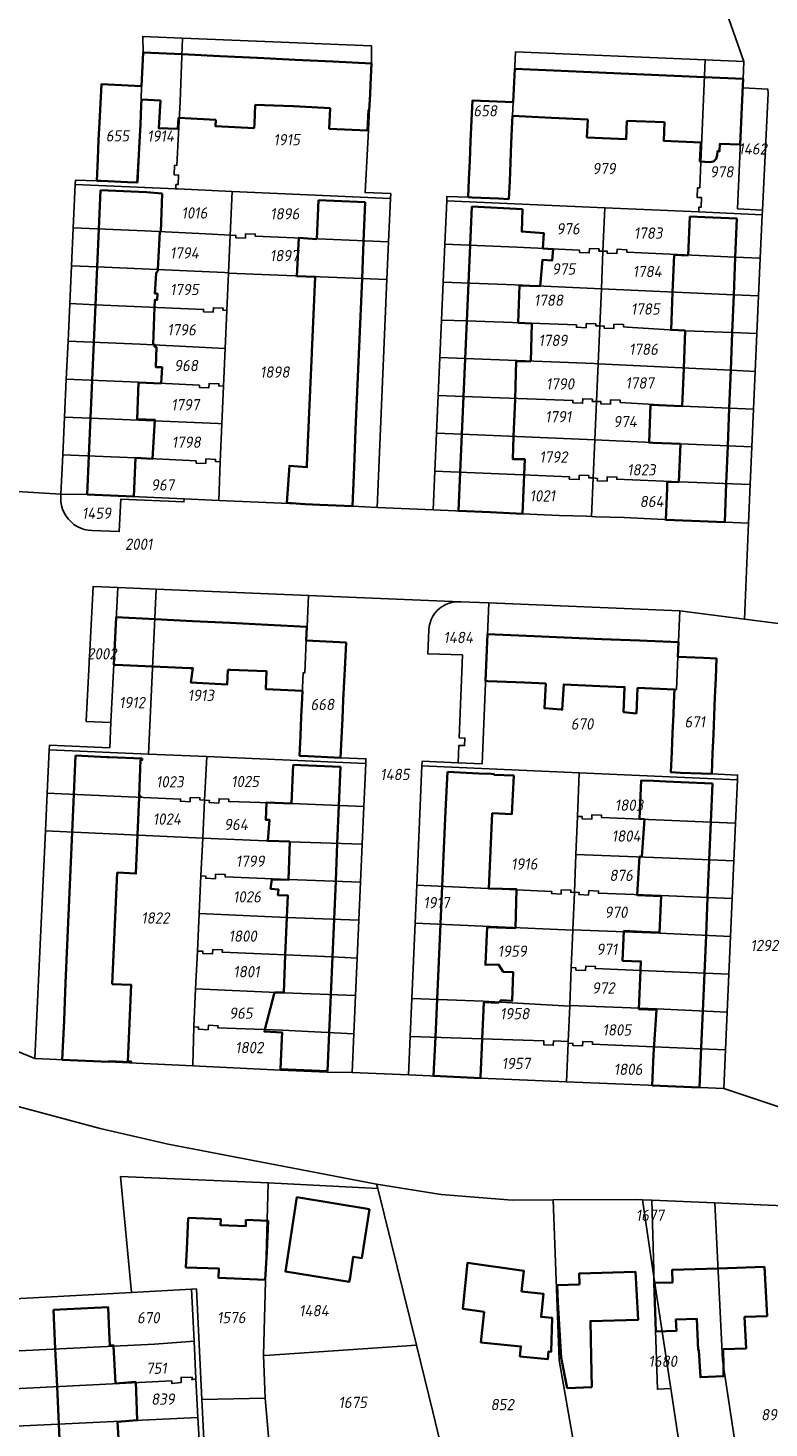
# Model space of a CAD drawing. Extents: x 177930 to 190767, y 381068 to 392034.
# Tile 127 of 256: x 182684 to 182803, y 386232 to 386455. Entities that reach past the tile are written whole.
import ezdxf
from ezdxf.enums import TextEntityAlignment as Align

# ---------------------------------------------------------------- set-up
doc = ezdxf.new("R2010")
doc.units = 0
for name, color, linetype, lineweight in [('B-XX-KG-GRENS_PERCEEL-GV', 150, 'Continuous', 25), ('B-XX-KG-GRENS_PERCEEL-S', 150, 'Continuous', 25), ('B-XX-OG-BEBOUWING-G', 7, 'Continuous', 35)]:
    doc.layers.add(name, color=color, linetype=linetype, lineweight=lineweight)
doc.styles.add('NLCS-ISO', font='NLCS-ISO.ttf', dxfattribs={"height": 1.8})

# ---------------------------------------------------------------- blocks, each defined once
blk = doc.blocks.new('SKG-PERCEELNUMMER-SO')
at = {"layer": 'DefPoints'}
blk.add_point((0, 0), dxfattribs=at)
at = {"style": 'NLCS-ISO', "oblique": 10, "flags": 1}
blk.add_attdef('GEMEENTECODE', text='', height=1.8, dxfattribs=at).set_placement((-0.5, 2.55), align=Align.MIDDLE_RIGHT)
blk.add_attdef('SECTIE', text='', height=1.8, dxfattribs=at).set_placement((0.5, 2.5), align=Align.MIDDLE_LEFT)
at = {"style": 'NLCS-ISO', "oblique": 10}
blk.add_attdef('PERCEELNUMMER', text='', height=1.8, dxfattribs=at).set_placement((0, 0), align=Align.MIDDLE_CENTER)

msp = doc.modelspace()

# ---------------------------------------------------------------- linework, layer by layer
at = {"layer": 'B-XX-KG-GRENS_PERCEEL-GV'}
for points in [[(182680.947, 386381.215), (182689.706, 386380.714), (182689.995, 386386.968), (182690.274, 386393.019), (182690.554, 386399.074), (182690.833, 386405.121), (182691.111, 386411.147), (182691.39, 386417.189), (182691.67, 386423.255), (182691.99, 386430.179), (182692.02, 386430.839), (182695.41, 386430.77), (182696.15, 386446.2), (182702.58, 386445.89), (182702.84, 386451.27), (182702.768, 386453.821), (182709.09, 386453.557), (182739.295, 386452.294), (182739.3, 386449.51), (182738.79, 386438.86), (182738.263, 386428.882), (182742.35, 386428.71), (182742.316, 386427.93), (182742.017, 386421.006), (182741.758, 386414.998), (182740.185, 386378.578), (182749.13, 386378.186), (182749.4, 386384.352), (182749.666, 386390.421), (182749.929, 386396.429), (182750.195, 386402.501), (182750.458, 386408.513), (182750.724, 386414.579), (182750.99, 386420.646), (182751.292, 386427.546), (182751.324, 386428.266), (182754.72, 386428.12), (182755.39, 386443.59), (182761.92, 386443.31), (182762.266, 386451.334), (182792.593, 386450.065), (182798.747, 386449.808), (182787.683, 386481.315)], [(182787.683, 386481.315), (182798.747, 386449.808), (182798.566, 386445.581), (182802.562, 386445.409), (182802.629, 386444.754), (182801.698, 386426.05), (182801.667, 386425.341), (182801.362, 386418.382), (182801.099, 386412.38), (182800.835, 386406.356), (182800.57, 386400.286), (182800.308, 386394.297), (182800.044, 386388.271), (182799.78, 386382.245), (182799.51, 386376.069), (182798.84, 386360.724), (182808.017, 386359.531)], [(182666.142, 386298.474), (182685.541, 386290.51), (182687.221, 386326.888), (182687.499, 386332.918), (182687.819, 386339.85), (182687.853, 386340.591), (182697.485, 386340.187), (182697.686, 386344.192), (182693.739, 386344.354), (182693.746, 386344.487), (182694.821, 386365.929), (182698.768, 386365.766), (182704.921, 386365.512), (182729.24, 386364.51), (182753.502, 386363.51), (182758.028, 386363.324), (182788.506, 386362.068), (182798.84, 386360.724), (182799.51, 386376.069), (182788.15, 386376.52), (182779.64, 386376.94), (182775.09, 386377.05), (182774.435, 386377.115), (182773.61, 386377.19), (182769.27, 386377.3), (182763.38, 386377.57), (182749.13, 386378.186), (182740.185, 386378.578), (182736.24, 386378.78), (182728.72, 386379.09), (182714.902, 386379.7), (182709.355, 386379.945), (182709.333, 386379.446), (182699.253, 386379.887), (182698.999, 386374.727), (182694.643, 386374.893), (182694.032, 386374.947), (182693.432, 386375.073), (182692.852, 386375.27), (182692.299, 386375.536), (182691.782, 386375.866), (182691.308, 386376.256), (182690.885, 386376.699), (182690.518, 386377.19), (182690.212, 386377.722), (182689.972, 386378.286), (182689.802, 386378.875), (182689.703, 386379.48), (182689.678, 386380.093), (182689.706, 386380.714), (182680.947, 386381.215)], [(182808.017, 386359.531), (182798.84, 386360.724), (182788.506, 386362.068), (182788.22, 386354.72), (182794.39, 386354.46), (182793.62, 386335.99), (182797.748, 386335.817), (182797.715, 386335.068), (182797.412, 386328.143), (182797.148, 386322.122), (182796.884, 386316.089), (182796.618, 386310.009), (182796.355, 386303.99), (182796.09, 386297.934), (182795.827, 386291.924), (182795.557, 386285.757), (182809.446, 386281.111)], [(182809.446, 386281.111), (182795.557, 386285.757), (182784.238, 386286.233), (182783.48, 386286.266), (182770.444, 386286.827), (182756.67, 386287.42), (182745.177, 386287.944), (182736.22, 386288.322), (182732.221, 386288.354), (182724.752, 386288.664), (182710.777, 386289.344), (182697.3, 386290), (182685.541, 386290.51), (182666.142, 386298.474)], [(182666.536, 386287.232), (182695.944, 386279.37), (182706.82, 386276.848), (182740.11, 386270.466), (182750.404, 386268.825), (182761.735, 386267.895), (182768.276, 386267.932), (182781.373, 386268.007), (182782.548, 386267.956), (182784.03, 386267.893), (182794.134, 386267.465), (182805.149, 386266.997)], [(182679.304, 386251.985), (182700.968, 386253.13), (182699.235, 386271.7), (182722.805, 386270.669), (182740.289, 386269.76), (182740.11, 386270.466), (182706.82, 386276.848), (182695.944, 386279.37), (182666.536, 386287.232)]]:
    msp.add_lwpolyline(points, dxfattribs=at)
for points in [[(182708.026, 386429.463), (182708.056, 386430.155), (182708.406, 386430.14), (182708.473, 386431.669), (182707.782, 386431.7), (182707.849, 386433.229), (182708.199, 386433.211), (182708.732, 386443.426), (182709.09, 386453.557), (182702.768, 386453.821), (182702.84, 386451.27), (182702.58, 386445.89), (182702.529, 386443.748), (182702.638, 386443.746), (182701.822, 386430.424), (182695.41, 386430.77), (182692.02, 386430.839), (182691.99, 386430.179)], [(182742.316, 386427.93), (182742.35, 386428.71), (182738.263, 386428.882), (182738.79, 386438.86), (182739.3, 386449.51), (182739.295, 386452.294), (182709.09, 386453.557), (182708.732, 386443.426), (182708.199, 386433.211), (182707.849, 386433.229), (182707.782, 386431.7), (182708.473, 386431.669), (182708.406, 386430.14), (182708.056, 386430.155), (182708.026, 386429.463), (182708.376, 386429.447), (182717.028, 386429.06)], [(182751.292, 386427.546), (182776.549, 386426.44), (182791.541, 386425.784), (182791.573, 386426.535), (182791.923, 386426.52), (182791.989, 386428.07), (182791.29, 386428.099), (182791.356, 386429.649), (182791.706, 386429.634), (182791.852, 386433.809), (182792.593, 386450.065), (182762.266, 386451.334), (182761.92, 386443.31), (182761.788, 386441.116), (182761.243, 386427.839), (182754.72, 386428.12), (182751.324, 386428.266)], [(182798.566, 386445.581), (182798.747, 386449.808), (182792.593, 386450.065), (182791.852, 386433.809), (182791.706, 386429.634), (182791.356, 386429.649), (182791.29, 386428.099), (182791.989, 386428.07), (182791.923, 386426.52), (182791.573, 386426.535), (182791.541, 386425.784), (182801.667, 386425.341), (182801.698, 386426.05), (182797.742, 386426.27)], [(182695.41, 386430.77), (182701.822, 386430.424), (182702.638, 386443.746), (182702.529, 386443.748), (182702.58, 386445.89), (182696.15, 386446.2)], [(182798.566, 386445.581), (182797.742, 386426.27), (182801.698, 386426.05), (182802.629, 386444.754), (182802.562, 386445.409)], [(182754.72, 386428.12), (182761.243, 386427.839), (182761.788, 386441.116), (182761.92, 386443.31), (182755.39, 386443.59)], [(182716.72, 386422.088), (182717.028, 386429.06), (182708.376, 386429.447), (182708.026, 386429.463), (182691.99, 386430.179), (182691.67, 386423.255), (182703.116, 386422.755), (182712.861, 386422.256)], [(182742.316, 386427.93), (182717.028, 386429.06), (182716.72, 386422.088), (182716.719, 386422.054), (182717.642, 386422.017), (182717.628, 386421.669), (182719.159, 386421.606), (182719.188, 386422.302), (182720.739, 386422.238), (182720.725, 386421.89), (182742.017, 386421.006)], [(182750.99, 386420.646), (182762.486, 386420.169), (182772.527, 386419.653), (182772.512, 386419.304), (182774.052, 386419.239), (182774.081, 386419.939), (182775.631, 386419.873), (182775.615, 386419.524), (182776.252, 386419.495), (182776.253, 386419.528), (182776.549, 386426.44), (182751.292, 386427.546)], [(182791.541, 386425.784), (182776.549, 386426.44), (182776.253, 386419.528), (182776.945, 386419.499), (182776.932, 386419.18), (182778.477, 386419.116), (182778.507, 386419.814), (182780.052, 386419.749), (182780.036, 386419.37), (182797.366, 386418.567), (182801.362, 386418.382), (182801.667, 386425.341)], [(182716.463, 386416.061), (182716.719, 386422.054), (182716.72, 386422.088), (182712.861, 386422.256), (182703.116, 386422.755), (182691.67, 386423.255), (182691.39, 386417.189), (182695.471, 386417.005), (182715.834, 386416.089)], [(182742.017, 386421.006), (182720.725, 386421.89), (182720.739, 386422.238), (182719.188, 386422.302), (182719.159, 386421.606), (182717.628, 386421.669), (182717.642, 386422.017), (182716.719, 386422.054), (182716.463, 386416.061), (182716.461, 386416.019), (182741.758, 386414.998)], [(182750.99, 386420.646), (182750.724, 386414.579), (182762.226, 386414.118), (182775.995, 386413.511), (182776.252, 386419.495), (182775.615, 386419.524), (182775.631, 386419.873), (182774.081, 386419.939), (182774.052, 386419.239), (182772.512, 386419.304), (182772.527, 386419.653), (182762.486, 386420.169)], [(182776.252, 386419.495), (182775.995, 386413.511), (182797.13, 386412.559), (182801.099, 386412.38), (182801.362, 386418.382), (182797.366, 386418.567), (182780.036, 386419.37), (182780.052, 386419.749), (182778.507, 386419.814), (182778.477, 386419.116), (182776.932, 386419.18), (182776.945, 386419.499), (182776.253, 386419.528)], [(182716.206, 386410.035), (182716.461, 386416.019), (182716.463, 386416.061), (182715.834, 386416.089), (182695.471, 386417.005), (182691.39, 386417.189), (182691.111, 386411.147), (182695.208, 386410.965), (182712.482, 386410.196), (182712.467, 386409.846), (182714.013, 386409.78), (182714.043, 386410.478), (182715.59, 386410.412), (182715.575, 386410.063)], [(182740.185, 386378.578), (182741.758, 386414.998), (182716.461, 386416.019), (182716.206, 386410.035), (182715.948, 386403.974), (182715.67, 386397.942), (182715.41, 386391.949), (182715.147, 386385.868), (182714.902, 386379.7), (182728.72, 386379.09), (182736.24, 386378.78)], [(182775.995, 386413.511), (182762.226, 386414.118), (182750.724, 386414.579), (182750.458, 386408.513), (182754.511, 386408.365), (182772.022, 386407.724), (182772.004, 386407.346), (182773.549, 386407.273), (182773.582, 386407.971), (182775.127, 386407.899), (182775.112, 386407.58), (182775.74, 386407.565)], [(182780.1, 386407.372), (182789.439, 386406.806), (182796.891, 386406.512), (182800.835, 386406.356), (182801.099, 386412.38), (182797.13, 386412.559), (182775.995, 386413.511), (182775.74, 386407.565), (182776.445, 386407.536), (182776.432, 386407.217), (182777.977, 386407.152), (182778.006, 386407.85), (182779.552, 386407.785), (182779.536, 386407.406)], [(182691.111, 386411.147), (182690.833, 386405.121), (182702.353, 386404.64), (182715.948, 386403.974), (182716.206, 386410.035), (182715.575, 386410.063), (182715.59, 386410.412), (182714.043, 386410.478), (182714.013, 386409.78), (182712.467, 386409.846), (182712.482, 386410.196), (182695.208, 386410.965)], [(182775.74, 386407.565), (182775.112, 386407.58), (182775.127, 386407.899), (182773.582, 386407.971), (182773.549, 386407.273), (182772.004, 386407.346), (182772.022, 386407.724), (182754.511, 386408.365), (182750.458, 386408.513), (182750.195, 386402.501), (182754.25, 386402.344), (182774.831, 386401.548), (182775.481, 386401.523)], [(182780.1, 386407.372), (182779.536, 386407.406), (182779.552, 386407.785), (182778.006, 386407.85), (182777.977, 386407.152), (182776.432, 386407.217), (182776.445, 386407.536), (182775.74, 386407.565), (182775.481, 386401.523), (182796.654, 386400.485), (182800.57, 386400.286), (182800.835, 386406.356), (182796.891, 386406.512), (182789.439, 386406.806)], [(182690.554, 386399.074), (182702.099, 386398.58), (182711.815, 386398.099), (182711.799, 386397.749), (182713.337, 386397.683), (182713.378, 386398.391), (182714.926, 386398.324), (182714.911, 386397.975), (182715.67, 386397.942), (182715.948, 386403.974), (182702.353, 386404.64), (182690.833, 386405.121)], [(182775.223, 386395.503), (182775.481, 386401.523), (182774.831, 386401.548), (182754.25, 386402.344), (182750.195, 386402.501), (182749.929, 386396.429), (182753.987, 386396.284), (182771.458, 386395.66), (182771.441, 386395.301), (182772.987, 386395.229), (182773.019, 386395.927), (182774.565, 386395.855), (182774.549, 386395.516)], [(182796.654, 386400.485), (182775.481, 386401.523), (182775.223, 386395.503), (182775.919, 386395.475), (182775.905, 386395.126), (182777.444, 386395.065), (182777.472, 386395.765), (182779.021, 386395.704), (182779.007, 386395.354), (182788.893, 386394.75), (182800.308, 386394.297), (182800.57, 386400.286)], [(182715.67, 386397.942), (182714.911, 386397.975), (182714.926, 386398.324), (182713.378, 386398.391), (182713.337, 386397.683), (182711.799, 386397.749), (182711.815, 386398.099), (182702.099, 386398.58), (182690.554, 386399.074), (182690.274, 386393.019), (182694.418, 386392.843), (182714.798, 386391.975), (182715.41, 386391.949)], [(182775.223, 386395.503), (182774.549, 386395.516), (182774.565, 386395.855), (182773.019, 386395.927), (182772.987, 386395.229), (182771.441, 386395.301), (182771.458, 386395.66), (182753.987, 386396.284), (182749.929, 386396.429), (182749.666, 386390.421), (182753.726, 386390.253), (182774.96, 386389.372)], [(182774.96, 386389.372), (182788.647, 386388.723), (182800.044, 386388.271), (182800.308, 386394.297), (182788.893, 386394.75), (182779.007, 386395.354), (182779.021, 386395.704), (182777.472, 386395.765), (182777.444, 386395.065), (182775.905, 386395.126), (182775.919, 386395.475), (182775.223, 386395.503)], [(182689.995, 386386.968), (182701.589, 386386.478), (182711.291, 386386.015), (182711.276, 386385.666), (182712.814, 386385.599), (182712.855, 386386.318), (182714.403, 386386.251), (182714.388, 386385.901), (182715.147, 386385.868), (182715.41, 386391.949), (182714.798, 386391.975), (182694.418, 386392.843), (182690.274, 386393.019)], [(182749.4, 386384.352), (182760.927, 386383.895), (182770.894, 386383.448), (182770.878, 386383.089), (182772.423, 386383.025), (182772.452, 386383.722), (182773.997, 386383.658), (182773.982, 386383.309), (182774.699, 386383.277), (182774.96, 386389.372), (182753.726, 386390.253), (182749.666, 386390.421)], [(182774.96, 386389.372), (182774.699, 386383.277), (182775.367, 386383.208), (182775.35, 386382.839), (182776.899, 386382.778), (182776.927, 386383.478), (182778.476, 386383.417), (182778.46, 386383.078), (182788.4, 386382.666), (182799.78, 386382.245), (182800.044, 386388.271), (182788.647, 386388.723)], [(182689.995, 386386.968), (182689.706, 386380.714), (182693.89, 386380.62), (182709.355, 386379.945), (182714.902, 386379.7), (182715.147, 386385.868), (182714.388, 386385.901), (182714.403, 386386.251), (182712.855, 386386.318), (182712.814, 386385.599), (182711.276, 386385.666), (182711.291, 386386.015), (182701.589, 386386.478)], [(182749.13, 386378.186), (182763.38, 386377.57), (182769.27, 386377.3), (182773.61, 386377.19), (182774.435, 386377.115), (182774.699, 386383.277), (182773.982, 386383.309), (182773.997, 386383.658), (182772.452, 386383.722), (182772.423, 386383.025), (182770.878, 386383.089), (182770.894, 386383.448), (182760.927, 386383.895), (182749.4, 386384.352)], [(182774.435, 386377.115), (182775.09, 386377.05), (182779.64, 386376.94), (182788.15, 386376.52), (182799.51, 386376.069), (182799.78, 386382.245), (182788.4, 386382.666), (182778.46, 386383.078), (182778.476, 386383.417), (182776.927, 386383.478), (182776.899, 386382.778), (182775.35, 386382.839), (182775.367, 386383.208), (182774.699, 386383.277)], [(182694.643, 386374.893), (182698.999, 386374.727), (182699.253, 386379.887), (182709.333, 386379.446), (182709.355, 386379.945), (182693.89, 386380.62), (182689.706, 386380.714), (182689.678, 386380.093), (182689.703, 386379.48), (182689.802, 386378.875), (182689.972, 386378.286), (182690.212, 386377.722), (182690.518, 386377.19), (182690.885, 386376.699), (182691.308, 386376.256), (182691.782, 386375.866), (182692.299, 386375.536), (182692.852, 386375.27), (182693.432, 386375.073), (182694.032, 386374.947)], [(182687.819, 386339.85), (182703.701, 386339.171), (182704.921, 386365.512), (182698.768, 386365.766), (182697.691, 386344.289), (182697.686, 386344.192), (182697.485, 386340.187), (182687.853, 386340.591)], [(182698.768, 386365.766), (182694.821, 386365.929), (182693.746, 386344.487), (182693.739, 386344.354), (182697.686, 386344.192), (182697.691, 386344.289)], [(182712.974, 386338.774), (182738.372, 386337.688), (182738.404, 386338.413), (182734.32, 386338.59), (182727.798, 386338.872), (182728.372, 386352.145), (182728.641, 386352.134), (182728.88, 386357.3), (182728.99, 386359.5), (182729.24, 386364.51), (182704.921, 386365.512), (182703.701, 386339.171)], [(182745.177, 386287.944), (182745.444, 386294.044), (182745.709, 386300.104), (182746.238, 386312.175), (182746.503, 386318.225), (182747.337, 386337.265), (182747.371, 386338.033), (182753.144, 386337.771), (182753.252, 386340.559), (182754.154, 386340.524), (182754.201, 386341.728), (182753.298, 386341.763), (182753.809, 386355.001), (182748.273, 386355.199), (182748.437, 386359.035), (182748.506, 386359.599), (182748.641, 386360.151), (182748.841, 386360.682), (182749.102, 386361.187), (182749.421, 386361.657), (182749.794, 386362.085), (182750.215, 386362.466), (182750.678, 386362.795), (182751.177, 386363.067), (182751.705, 386363.277), (182752.254, 386363.423), (182753.502, 386363.51), (182729.24, 386364.51), (182728.99, 386359.5), (182728.88, 386357.3), (182735.24, 386356.98), (182734.32, 386338.59), (182738.404, 386338.413), (182738.372, 386337.688), (182738.071, 386330.792), (182737.808, 386324.754), (182737.545, 386318.714), (182737.281, 386312.661), (182737.016, 386306.591), (182736.754, 386300.576), (182736.488, 386294.469), (182736.22, 386288.322)], [(182788.506, 386362.068), (182758.028, 386363.324), (182756.96, 386337.597), (182753.144, 386337.771), (182747.371, 386338.033), (182747.337, 386337.265), (182772.463, 386336.169), (182797.715, 386335.068), (182797.748, 386335.817), (182793.62, 386335.99), (182787.086, 386336.264), (182787.677, 386349.503), (182788.016, 386349.488), (182788.22, 386354.72)], [(182753.502, 386363.51), (182752.254, 386363.423), (182751.705, 386363.277), (182751.177, 386363.067), (182750.678, 386362.795), (182750.215, 386362.466), (182749.794, 386362.085), (182749.421, 386361.657), (182749.102, 386361.187), (182748.841, 386360.682), (182748.641, 386360.151), (182748.506, 386359.599), (182748.437, 386359.035), (182748.273, 386355.199), (182753.809, 386355.001), (182753.298, 386341.763), (182754.201, 386341.728), (182754.154, 386340.524), (182753.252, 386340.559), (182753.144, 386337.771), (182756.96, 386337.597), (182758.028, 386363.324)], [(182728.88, 386357.3), (182728.641, 386352.134), (182728.372, 386352.145), (182727.798, 386338.872), (182734.32, 386338.59), (182735.24, 386356.98)], [(182788.22, 386354.72), (182788.016, 386349.488), (182787.677, 386349.503), (182787.086, 386336.264), (182793.62, 386335.99), (182794.39, 386354.46)], [(182712.974, 386338.774), (182703.701, 386339.171), (182687.819, 386339.85), (182687.499, 386332.918), (182708.791, 386331.985), (182708.774, 386331.626), (182710.321, 386331.557), (182710.352, 386332.256), (182711.899, 386332.187), (182711.883, 386331.838), (182712.632, 386331.807)], [(182738.071, 386330.792), (182738.372, 386337.688), (182712.974, 386338.774), (182712.632, 386331.807), (182713.4, 386331.77), (182713.383, 386331.421), (182714.919, 386331.348), (182714.962, 386332.036), (182716.508, 386331.963), (182716.491, 386331.614), (182726.528, 386331.252)], [(182771.683, 386317.105), (182771.929, 386323.124), (182772.178, 386329.217), (182772.463, 386336.169), (182747.337, 386337.265), (182746.503, 386318.225), (182768.065, 386317.222), (182768.051, 386316.872), (182769.575, 386316.813), (182769.601, 386317.502), (182771.125, 386317.443), (182771.111, 386317.093), (182771.682, 386317.069)], [(182797.715, 386335.068), (182772.463, 386336.169), (182772.178, 386329.217), (182772.927, 386329.185), (182772.912, 386328.835), (182774.461, 386328.769), (182774.491, 386329.469), (182776.04, 386329.403), (182776.025, 386329.053), (182786.024, 386328.628), (182793.471, 386328.311), (182797.412, 386328.143)], [(182687.499, 386332.918), (182687.221, 386326.888), (182712.354, 386325.748), (182712.632, 386331.807), (182711.883, 386331.838), (182711.899, 386332.187), (182710.352, 386332.256), (182710.321, 386331.557), (182708.774, 386331.626), (182708.791, 386331.985)], [(182712.632, 386331.807), (182712.354, 386325.748), (182726.273, 386325.154), (182737.808, 386324.754), (182738.071, 386330.792), (182726.528, 386331.252), (182716.491, 386331.614), (182716.508, 386331.963), (182714.962, 386332.036), (182714.919, 386331.348), (182713.383, 386331.421), (182713.4, 386331.77)], [(182771.929, 386323.124), (182785.765, 386322.595), (182797.148, 386322.122), (182797.412, 386328.143), (182793.471, 386328.311), (182786.024, 386328.628), (182776.025, 386329.053), (182776.04, 386329.403), (182774.491, 386329.469), (182774.461, 386328.769), (182772.912, 386328.835), (182772.927, 386329.185), (182772.178, 386329.217)], [(182685.541, 386290.51), (182697.3, 386290), (182710.777, 386289.344), (182710.779, 386289.452), (182710.915, 386295.599), (182711.194, 386301.641), (182711.483, 386307.699), (182711.769, 386313.7), (182712.058, 386319.708), (182712.354, 386325.748), (182687.221, 386326.888)], [(182737.808, 386324.754), (182726.273, 386325.154), (182712.354, 386325.748), (182712.058, 386319.708), (182712.826, 386319.671), (182712.81, 386319.322), (182714.356, 386319.259), (182714.391, 386319.997), (182715.937, 386319.923), (182715.921, 386319.574), (182726.022, 386319.146), (182737.545, 386318.714)], [(182771.683, 386317.105), (182772.432, 386317.073), (182772.417, 386316.714), (182773.966, 386316.647), (182773.997, 386317.357), (182775.546, 386317.29), (182775.532, 386316.941), (182785.511, 386316.561), (182796.884, 386316.089), (182797.148, 386322.122), (182785.765, 386322.595), (182771.929, 386323.124)], [(182737.281, 386312.661), (182737.545, 386318.714), (182726.022, 386319.146), (182715.921, 386319.574), (182715.937, 386319.923), (182714.391, 386319.997), (182714.356, 386319.259), (182712.81, 386319.322), (182712.826, 386319.671), (182712.058, 386319.708), (182711.769, 386313.7), (182725.77, 386313.078)], [(182771.436, 386311.069), (182771.682, 386317.069), (182771.111, 386317.093), (182771.125, 386317.443), (182769.601, 386317.502), (182769.575, 386316.813), (182768.051, 386316.872), (182768.065, 386317.222), (182746.503, 386318.225), (182746.238, 386312.175), (182771.435, 386311.037)], [(182771.436, 386311.069), (182785.282, 386310.547), (182796.618, 386310.009), (182796.884, 386316.089), (182785.511, 386316.561), (182775.532, 386316.941), (182775.546, 386317.29), (182773.997, 386317.357), (182773.966, 386316.647), (182772.417, 386316.714), (182772.432, 386317.073), (182771.683, 386317.105), (182771.682, 386317.069)], [(182733.051, 386306.762), (182737.016, 386306.591), (182737.281, 386312.661), (182725.77, 386313.078), (182711.769, 386313.7), (182711.483, 386307.699), (182712.372, 386307.659), (182712.356, 386307.319), (182713.904, 386307.249), (182713.936, 386307.948), (182715.483, 386307.878), (182715.467, 386307.519)], [(182771.189, 386305.05), (182771.435, 386311.037), (182746.238, 386312.175), (182745.709, 386300.104), (182757.123, 386299.669), (182770.938, 386298.907), (182770.942, 386299.007)], [(182771.189, 386305.05), (182771.939, 386305.019), (182771.925, 386304.67), (182773.47, 386304.607), (182773.498, 386305.304), (182775.043, 386305.241), (182775.029, 386304.892), (182782.259, 386304.606), (182796.355, 386303.99), (182796.618, 386310.009), (182785.282, 386310.547), (182771.436, 386311.069), (182771.435, 386311.037)], [(182737.016, 386306.591), (182733.051, 386306.762), (182715.467, 386307.519), (182715.483, 386307.878), (182713.936, 386307.948), (182713.904, 386307.249), (182712.356, 386307.319), (182712.372, 386307.659), (182711.483, 386307.699), (182711.194, 386301.641), (182725.268, 386301.014), (182736.754, 386300.576)], [(182771.189, 386305.05), (182770.942, 386299.007), (182784.825, 386298.464), (182796.09, 386297.934), (182796.355, 386303.99), (182782.259, 386304.606), (182775.029, 386304.892), (182775.043, 386305.241), (182773.498, 386305.304), (182773.47, 386304.607), (182771.925, 386304.67), (182771.939, 386305.019)], [(182710.915, 386295.599), (182711.683, 386295.563), (182711.666, 386295.214), (182713.202, 386295.141), (182713.245, 386295.839), (182714.791, 386295.765), (182714.775, 386295.416), (182725.019, 386295.047), (182736.488, 386294.469), (182736.754, 386300.576), (182725.268, 386301.014), (182711.194, 386301.641)], [(182766.794, 386292.728), (182768.32, 386292.663), (182768.351, 386293.363), (182770.707, 386293.263), (182770.938, 386298.907), (182757.123, 386299.669), (182745.709, 386300.104), (182745.444, 386294.044), (182766.804, 386293.362)], [(182774.553, 386292.825), (182784.376, 386292.409), (182791.937, 386292.089), (182795.827, 386291.924), (182796.09, 386297.934), (182784.825, 386298.464), (182770.942, 386299.007), (182770.938, 386298.907), (182770.707, 386293.263), (182770.696, 386292.988), (182771.455, 386292.956), (182771.44, 386292.606), (182772.989, 386292.541), (182773.019, 386293.24), (182774.568, 386293.175)], [(182736.22, 386288.322), (182736.488, 386294.469), (182725.019, 386295.047), (182714.775, 386295.416), (182714.791, 386295.765), (182713.245, 386295.839), (182713.202, 386295.141), (182711.666, 386295.214), (182711.683, 386295.563), (182710.915, 386295.599), (182710.779, 386289.452), (182710.777, 386289.344), (182724.752, 386288.664), (182732.221, 386288.354)], [(182770.696, 386292.988), (182770.707, 386293.263), (182768.351, 386293.363), (182768.32, 386292.663), (182766.794, 386292.728), (182766.804, 386293.362), (182745.444, 386294.044), (182745.177, 386287.944), (182756.67, 386287.42), (182770.444, 386286.827)], [(182770.444, 386286.827), (182783.48, 386286.266), (182784.238, 386286.233), (182795.557, 386285.757), (182795.827, 386291.924), (182791.937, 386292.089), (182784.376, 386292.409), (182774.553, 386292.825), (182774.568, 386293.175), (182773.019, 386293.24), (182772.989, 386292.541), (182771.44, 386292.606), (182771.455, 386292.956), (182770.696, 386292.988)], [(182710.572, 386253.676), (182711.338, 386253.723), (182712.208, 386236.046), (182722.3, 386236.273), (182722.018, 386243.119), (182722.805, 386270.669), (182699.235, 386271.7), (182700.968, 386253.13)], [(182722.805, 386270.669), (182722.018, 386243.119), (182722.334, 386243.098), (182746.453, 386244.749), (182740.289, 386269.76)], [(182774.914, 386210.078), (182769.261, 386242.357), (182768.276, 386267.932), (182761.735, 386267.895), (182750.404, 386268.825), (182740.11, 386270.466), (182740.289, 386269.76), (182746.453, 386244.749), (182749.106, 386234.111), (182751.718, 386223.051), (182754.74, 386210.259), (182755.455, 386207.214), (182755.744, 386206.891), (182759.576, 386207.527)], [(182768.276, 386267.932), (182769.261, 386242.357), (182774.914, 386210.078), (182775.667, 386210.204), (182787.442, 386212.181), (182790.843, 386212.752), (182787.08, 386237.793), (182784.934, 386237.707), (182784.604, 386248.712), (182784.396, 386255.657), (182782.548, 386267.956), (182781.373, 386268.007)], [(182784.03, 386267.893), (182782.548, 386267.956), (182784.396, 386255.657), (182784.365, 386256.694)], [(182799.434, 386214.2), (182799.613, 386214.231), (182795.33, 386242.382), (182794.134, 386267.465), (182784.03, 386267.893), (182784.365, 386256.694), (182784.396, 386255.657), (182787.08, 386237.793), (182790.843, 386212.752)], [(182799.613, 386214.231), (182810.179, 386216.01), (182806.024, 386245.427), (182805.149, 386266.997), (182794.134, 386267.465), (182795.33, 386242.382)], [(182787.08, 386237.793), (182784.396, 386255.657), (182784.604, 386248.712), (182784.934, 386237.707)], [(182679.72, 386243.7), (182704.649, 386244.872), (182710.962, 386245.354), (182710.572, 386253.676), (182700.968, 386253.13), (182679.304, 386251.985)], [(182711.583, 386233.174), (182711.914, 386226.965), (182712.233, 386221.08), (182712.723, 386212.043), (182713.2, 386203.29), (182713.239, 386202.975), (182713.858, 386203.017), (182713.829, 386203.204), (182713.681, 386206.619), (182713.592, 386208.402), (182712.208, 386236.046), (182711.338, 386253.723), (182710.572, 386253.676), (182710.962, 386245.354), (182711.262, 386239.359)], [(182680.022, 386237.671), (182707.383, 386239.023), (182707.384, 386238.598), (182708.908, 386238.781), (182708.905, 386239.632), (182710.684, 386239.562), (182710.601, 386239.221), (182711.262, 386239.359), (182710.962, 386245.354), (182704.649, 386244.872), (182679.72, 386243.7)], [(182751.718, 386223.051), (182749.106, 386234.111), (182746.453, 386244.749), (182722.334, 386243.098), (182722.018, 386243.119), (182722.3, 386236.273), (182723.732, 386219.686), (182745.504, 386222.307)], [(182680.322, 386231.704), (182711.583, 386233.174), (182711.262, 386239.359), (182710.601, 386239.221), (182710.684, 386239.562), (182708.905, 386239.632), (182708.908, 386238.781), (182707.384, 386238.598), (182707.383, 386239.023), (182680.022, 386237.671)], [(182712.208, 386236.046), (182713.592, 386208.402), (182714.786, 386208.546), (182747.869, 386212.531), (182745.504, 386222.307), (182723.732, 386219.686), (182722.3, 386236.273)], [(182680.322, 386231.704), (182680.633, 386225.507), (182708.272, 386226.775), (182708.257, 386226.325), (182709.811, 386226.442), (182709.706, 386227.236), (182711.155, 386227.26), (182711.178, 386226.903), (182711.914, 386226.965), (182711.583, 386233.174)]]:
    msp.add_lwpolyline(points, close=True, dxfattribs=at)
at = {"layer": 'B-XX-OG-BEBOUWING-G'}
for points in [[(182702.836, 386451.267), (182702.577, 386445.887)], [(182709.046, 386450.969), (182702.84, 386451.267), (182702.836, 386451.267)], [(182715.057, 386450.68), (182709.046, 386450.969)], [(182721.068, 386450.391), (182715.057, 386450.68)], [(182727.078, 386450.102), (182721.068, 386450.391)], [(182733.089, 386449.813), (182727.078, 386450.102)], [(182739.3, 386449.515), (182733.089, 386449.813)], [(182739.137, 386446.133), (182739.3, 386449.515)], [(182762.15, 386448.638), (182761.92, 386443.309)], [(182768.363, 386448.37), (182762.15, 386448.638)], [(182774.377, 386448.11), (182768.363, 386448.37)], [(182780.39, 386447.851), (182774.377, 386448.11)], [(182786.404, 386447.591), (182780.39, 386447.851)], [(182792.468, 386447.329), (182786.404, 386447.591)], [(182798.631, 386447.063), (182792.468, 386447.329)], [(182696.15, 386446.196), (182696.002, 386443.13)], [(182702.577, 386445.887), (182696.15, 386446.196)], [(182738.666, 386438.784), (182738.822, 386442.07), (182738.942, 386442.064), (182739.06, 386444.521), (182739.137, 386446.133)], [(182798.435, 386442.527), (182798.631, 386447.063)], [(182696.002, 386443.13), (182695.855, 386440.061)], [(182702.525, 386442.816), (182702.569, 386443.723)], [(182702.569, 386443.723), (182705.585, 386443.578), (182705.323, 386439.151), (182708.39, 386439.074), (182708.464, 386440.796)], [(182714.418, 386440.506), (182714.368, 386439.487), (182720.55, 386439.181), (182720.586, 386439.92), (182720.724, 386442.916)], [(182720.724, 386442.916), (182726.721, 386442.658)], [(182755.392, 386443.59), (182755.255, 386440.419)], [(182761.92, 386443.309), (182755.392, 386443.59)], [(182702.378, 386439.747), (182702.525, 386442.816)], [(182708.464, 386440.796), (182714.418, 386440.506)], [(182726.721, 386442.658), (182726.814, 386442.654), (182732.708, 386442.379)], [(182732.708, 386442.379), (182732.553, 386439.073), (182738.666, 386438.784)], [(182761.748, 386440.153), (182761.788, 386441.116)], [(182761.788, 386441.116), (182768.038, 386440.834)], [(182768.038, 386440.834), (182773.807, 386440.573)], [(182791.856, 386436.885), (182791.723, 386433.815), (182793.317, 386433.745), (182793.898, 386433.856), (182794.334, 386434.256), (182794.494, 386434.826), (182794.521, 386435.483), (182794.87, 386435.469), (182794.922, 386436.671), (182798.176, 386436.53), (182798.435, 386442.527)], [(182695.855, 386440.061), (182695.723, 386437.296)], [(182702.245, 386436.982), (182702.378, 386439.747)], [(182755.255, 386440.419), (182755.109, 386437.048)], [(182761.61, 386436.781), (182761.748, 386440.153)], [(182773.807, 386440.573), (182773.681, 386437.674), (182779.939, 386437.402), (182780.066, 386440.354)], [(182780.066, 386440.354), (182786.081, 386440.106)], [(182786.081, 386440.106), (182785.953, 386437.141), (182791.856, 386436.885)], [(182695.723, 386437.296), (182695.575, 386434.221)], [(182702.097, 386433.908), (182702.245, 386436.982)], [(182755.109, 386437.048), (182754.975, 386433.929)], [(182761.482, 386433.661), (182761.61, 386436.781)], [(182695.575, 386434.221), (182695.409, 386430.772)], [(182701.931, 386430.458), (182702.097, 386433.908)], [(182754.975, 386433.929), (182754.848, 386430.989)], [(182761.361, 386430.722), (182761.482, 386433.661)], [(182695.409, 386430.772), (182696.1, 386430.739), (182700.315, 386430.536), (182701.931, 386430.458)], [(182754.848, 386430.989), (182754.724, 386428.125)], [(182761.243, 386427.839), (182761.361, 386430.722)], [(182696.005, 386429.246), (182695.736, 386423.077)], [(182705.852, 386428.729), (182703.376, 386428.926), (182700.912, 386429.032), (182696.005, 386429.246)], [(182705.477, 386422.628), (182705.625, 386422.625), (182705.852, 386428.729)], [(182730.834, 386427.678), (182730.562, 386421.453)], [(182738.29, 386427.36), (182733.302, 386427.571), (182730.834, 386427.678)], [(182738.027, 386421.137), (182738.29, 386427.36)], [(182754.724, 386428.125), (182755.377, 386428.097), (182759.592, 386427.915), (182761.243, 386427.839)], [(182755.303, 386426.658), (182755.035, 386420.478)], [(182763.427, 386426.249), (182755.303, 386426.658)], [(182766.644, 386419.933), (182766.782, 386422.409), (182763.284, 386422.648), (182763.427, 386426.249)], [(182790.126, 386425.034), (182789.874, 386418.837)], [(182797.61, 386424.744), (182796.358, 386424.793), (182792.531, 386424.944), (182790.126, 386425.034)], [(182695.736, 386423.077), (182695.471, 386416.99)], [(182797.365, 386418.528), (182797.61, 386424.744)], [(182705.181, 386416.567), (182705.477, 386422.628)], [(182730.562, 386421.453), (182727.672, 386421.631), (182727.369, 386415.528), (182730.299, 386415.43)], [(182737.773, 386415.114), (182738.027, 386421.137)], [(182755.035, 386420.478), (182754.773, 386414.417)], [(182762.943, 386414.026), (182766.208, 386413.901), (182766.584, 386418.115), (182768.131, 386418.019), (182768.274, 386419.817), (182766.644, 386419.933)], [(182789.874, 386418.837), (182787.61, 386418.929), (182787.365, 386412.898)], [(182797.128, 386412.513), (182797.365, 386418.528)], [(182695.471, 386416.99), (182695.208, 386410.962)], [(182704.638, 386410.551), (182704.675, 386411.725), (182705.062, 386411.716), (182705.113, 386412.743), (182704.668, 386412.752), (182704.879, 386415.999), (182705.171, 386416.365), (182705.181, 386416.567)], [(182730.299, 386415.43), (182730.037, 386409.407)], [(182737.518, 386409.091), (182737.773, 386415.114)], [(182754.773, 386414.417), (182754.51, 386408.34)], [(182762.707, 386408.049), (182762.943, 386414.026)], [(182787.365, 386412.898), (182787.122, 386406.926), (182789.385, 386406.834)], [(182796.891, 386406.498), (182797.128, 386412.513)], [(182695.208, 386410.962), (182694.946, 386404.949)], [(182704.448, 386404.596), (182704.638, 386410.551)], [(182730.037, 386409.407), (182729.774, 386403.384)], [(182737.264, 386403.068), (182737.518, 386409.091)], [(182754.51, 386408.34), (182754.249, 386402.314)], [(182764.71, 386401.861), (182764.905, 386407.947), (182762.707, 386408.049)], [(182694.946, 386404.949), (182694.682, 386398.897)], [(182789.385, 386406.834), (182789.139, 386400.78)], [(182796.653, 386400.483), (182796.891, 386406.498)], [(182702.097, 386398.55), (182705.679, 386398.383), (182705.84, 386400.963), (182704.833, 386401.005), (182704.951, 386404.224), (182704.648, 386404.25), (182704.681, 386404.569), (182704.448, 386404.596)], [(182729.774, 386403.384), (182729.767, 386403.231), (182729.511, 386397.361)], [(182737.01, 386397.045), (182737.264, 386403.068)], [(182754.249, 386402.314), (182753.988, 386396.288)], [(182762.227, 386395.931), (182762.386, 386401.962)], [(182762.386, 386401.962), (182764.71, 386401.861)], [(182789.139, 386400.78), (182788.893, 386394.75)], [(182796.416, 386394.451), (182796.653, 386400.483)], [(182694.682, 386398.897), (182694.419, 386392.878)], [(182701.85, 386392.679), (182702.097, 386398.55)], [(182729.511, 386397.361), (182729.508, 386397.295), (182729.248, 386391.339)], [(182736.755, 386391.021), (182737.01, 386397.045)], [(182753.988, 386396.288), (182753.727, 386390.263)], [(182761.988, 386389.905), (182762.222, 386395.814), (182762.227, 386395.931)], [(182788.893, 386394.75), (182783.847, 386394.95), (182783.601, 386388.923), (182784.29, 386388.896), (182788.647, 386388.723)], [(182796.178, 386388.424), (182796.416, 386394.451)], [(182694.419, 386392.878), (182694.154, 386386.792)], [(182701.589, 386386.478), (182704.336, 386386.346), (182704.706, 386392.558), (182701.85, 386392.679)], [(182729.248, 386391.339), (182728.986, 386385.316)], [(182736.501, 386384.998), (182736.755, 386391.021)], [(182753.727, 386390.263), (182753.464, 386384.191)], [(182763.65, 386383.773), (182763.758, 386386.259), (182761.845, 386386.294), (182761.988, 386389.905)], [(182788.647, 386388.723), (182788.386, 386382.631)], [(182795.94, 386382.387), (182796.178, 386388.424)], [(182694.154, 386386.792), (182693.885, 386380.622)], [(182701.323, 386380.298), (182701.54, 386385.296), (182701.589, 386386.478)], [(182728.986, 386385.316), (182728.972, 386385.004), (182726.173, 386385.225), (182725.792, 386379.296)], [(182736.238, 386378.775), (182736.501, 386384.998)], [(182753.464, 386384.191), (182753.196, 386378.011)], [(182763.382, 386377.57), (182763.596, 386382.515), (182763.65, 386383.773)], [(182788.386, 386382.631), (182786.518, 386382.663), (182786.499, 386381.592), (182786.304, 386376.595)], [(182693.885, 386380.622), (182698.854, 386380.406)], [(182698.854, 386380.406), (182701.323, 386380.298)], [(182795.697, 386376.225), (182795.94, 386382.387)], [(182725.792, 386379.296), (182728.717, 386379.093), (182731.019, 386378.996)], [(182731.019, 386378.996), (182736.238, 386378.775)], [(182753.196, 386378.011), (182758.231, 386377.793)], [(182758.231, 386377.793), (182763.382, 386377.57)], [(182786.304, 386376.595), (182790.373, 386376.435)], [(182790.373, 386376.435), (182795.697, 386376.225)], [(182698.527, 386361.025), (182698.149, 386353.452), (182698.405, 386353.439)], [(182704.724, 386360.716), (182698.527, 386361.025)], [(182710.721, 386360.416), (182704.724, 386360.716)], [(182716.718, 386360.117), (182710.721, 386360.416)], [(182722.716, 386359.818), (182716.718, 386360.117)], [(182728.88, 386357.296), (182728.986, 386359.505), (182722.716, 386359.818)], [(182757.825, 386358.307), (182757.67, 386354.579), (182757.514, 386350.851), (182757.886, 386350.835)], [(182764.045, 386358.047), (182757.825, 386358.307)], [(182770.064, 386357.796), (182764.045, 386358.047)], [(182735.241, 386356.979), (182728.88, 386357.296)], [(182735.081, 386353.768), (182735.241, 386356.979)], [(182776.084, 386357.545), (182770.064, 386357.796)], [(182782.103, 386357.293), (182776.084, 386357.545)], [(182788.313, 386357.034), (182782.103, 386357.293)], [(182788.22, 386354.717), (182788.313, 386357.034)], [(182698.405, 386353.439), (182703.124, 386353.204), (182704.346, 386353.152)], [(182734.932, 386350.772), (182735.081, 386353.768)], [(182794.394, 386354.459), (182792.291, 386354.547), (182788.22, 386354.717)], [(182794.261, 386351.271), (182794.394, 386354.459)], [(182704.346, 386353.152), (182710.346, 386352.899)], [(182710.346, 386352.899), (182710.764, 386352.881), (182710.439, 386350.612), (182716.228, 386350.284), (182716.344, 386352.616)], [(182716.344, 386352.616), (182716.8, 386352.628), (182722.345, 386352.397)], [(182722.345, 386352.397), (182722.529, 386352.389), (182722.423, 386349.554), (182728.247, 386349.249)], [(182794.136, 386348.273), (182794.261, 386351.271)], [(182728.247, 386349.249), (182728.197, 386348.104)], [(182734.782, 386347.776), (182734.932, 386350.772)], [(182757.886, 386350.835), (182762.353, 386350.649), (182763.733, 386350.587)], [(182763.733, 386350.587), (182767.106, 386350.435), (182766.9, 386346.5), (182769.583, 386346.28)], [(182769.583, 386346.28), (182769.737, 386346.267), (182770, 386350.304), (182775.77, 386350.043)], [(182775.77, 386350.043), (182779.711, 386349.864), (182779.532, 386345.875), (182781.618, 386345.675)], [(182781.618, 386345.675), (182781.789, 386349.77)], [(182781.789, 386349.77), (182787.677, 386349.503)], [(182787.677, 386349.503), (182787.634, 386348.545)], [(182728.197, 386348.104), (182728.068, 386345.107)], [(182734.633, 386344.779), (182734.782, 386347.776)], [(182787.634, 386348.545), (182787.574, 386347.198), (182787.5, 386345.548)], [(182794.011, 386345.276), (182794.136, 386348.273)], [(182728.068, 386345.107), (182727.938, 386342.109)], [(182734.483, 386341.783), (182734.633, 386344.779)], [(182787.5, 386345.548), (182787.367, 386342.551)], [(182793.886, 386342.279), (182794.011, 386345.276)], [(182787.367, 386342.551), (182787.233, 386339.554)], [(182793.76, 386339.281), (182793.886, 386342.279)], [(182727.938, 386342.109), (182727.798, 386338.872)], [(182734.324, 386338.587), (182734.483, 386341.783)], [(182692.022, 386338.918), (182691.754, 386332.732)], [(182702.694, 386338.456), (182697.393, 386338.686), (182697.017, 386338.702), (182692.022, 386338.918)], [(182702.169, 386332.275), (182702.174, 386332.385), (182702.385, 386332.376), (182702.389, 386332.476), (182702.179, 386332.485), (182702.414, 386338.25), (182702.685, 386338.238), (182702.694, 386338.456)], [(182727.798, 386338.872), (182729.188, 386338.843), (182734.324, 386338.587)], [(182787.233, 386339.554), (182787.086, 386336.264)], [(182793.627, 386336.084), (182793.76, 386339.281)], [(182726.786, 386337.432), (182726.528, 386331.252)], [(182734.353, 386337.109), (182729.24, 386337.328), (182726.786, 386337.432)], [(182734.089, 386330.951), (182734.353, 386337.109)], [(182751.403, 386336.307), (182751.122, 386330.088)], [(182761.996, 386335.773), (182758.858, 386335.879), (182758.862, 386335.969), (182758.375, 386335.991), (182756.432, 386336.08), (182751.403, 386336.307)], [(182758.581, 386329.746), (182761.708, 386329.596), (182761.996, 386335.773)], [(182787.086, 386336.264), (182788.619, 386336.199), (182793.623, 386335.99), (182793.627, 386336.084)], [(182784.315, 386334.884), (182782.351, 386334.965), (182782.098, 386328.816), (182782.86, 386328.785)], [(182793.733, 386334.485), (182788.667, 386334.7), (182786.278, 386334.803), (182784.315, 386334.884)], [(182793.471, 386328.3), (182793.733, 386334.485)], [(182691.754, 386332.732), (182691.493, 386326.694)], [(182701.916, 386326.221), (182701.918, 386326.28), (182702.169, 386332.275)], [(182726.528, 386331.252), (182722.521, 386331.419), (182722.407, 386328.665), (182723.004, 386328.64), (182722.749, 386325.332), (182726.275, 386325.181)], [(182733.829, 386324.892), (182734.089, 386330.951)], [(182751.122, 386330.088), (182750.851, 386324.069)], [(182758.308, 386323.732), (182758.581, 386329.746)], [(182782.86, 386328.785), (182782.481, 386322.749)], [(182691.493, 386326.694), (182691.233, 386320.679)], [(182793.216, 386322.285), (182793.471, 386328.3)], [(182698.651, 386320.271), (182701.681, 386320.065), (182701.916, 386326.221)], [(182726.275, 386325.181), (182726.023, 386319.146)], [(182733.57, 386318.863), (182733.829, 386324.892)], [(182750.851, 386324.069), (182750.579, 386318.049)], [(182758.035, 386317.679), (182758.145, 386320.102), (182758.308, 386323.732)], [(182782.481, 386322.749), (182782.069, 386322.79), (182781.722, 386316.613), (182785.525, 386316.481)], [(182792.961, 386316.252), (182793.216, 386322.285)], [(182691.233, 386320.679), (182690.973, 386314.667)], [(182698.401, 386314.345), (182698.651, 386320.271)], [(182726.023, 386319.146), (182726.019, 386319.055), (182723.393, 386319.119), (182723.172, 386317.646), (182724.415, 386317.556), (182724.333, 386316.646), (182725.917, 386316.601), (182725.77, 386313.078)], [(182733.31, 386312.805), (182733.57, 386318.863)], [(182750.579, 386318.049), (182750.308, 386312.031)], [(182757.757, 386311.528), (182762.278, 386311.34), (182762.437, 386317.614), (182758.035, 386317.679)], [(182785.525, 386316.481), (182785.287, 386310.676)], [(182792.704, 386310.195), (182792.961, 386316.252)], [(182690.973, 386314.667), (182690.713, 386308.654)], [(182698.148, 386308.332), (182698.401, 386314.345)], [(182725.77, 386313.078), (182725.518, 386307.046)], [(182733.051, 386306.773), (182733.31, 386312.805)], [(182750.308, 386312.031), (182750.037, 386306.012)], [(182757.492, 386305.676), (182757.757, 386311.528)], [(182785.287, 386310.676), (182782.519, 386310.781), (182779.593, 386310.919), (182779.377, 386306.145), (182782.32, 386306.052), (182782.259, 386304.606)], [(182690.713, 386308.654), (182690.452, 386302.641)], [(182792.448, 386304.161), (182792.704, 386310.195)], [(182697.9, 386302.437), (182698.148, 386308.332)], [(182725.518, 386307.046), (182725.27, 386301.102)], [(182732.792, 386300.727), (182733.051, 386306.773)], [(182750.037, 386306.012), (182749.765, 386299.993)], [(182757.215, 386299.533), (182759.537, 386299.453), (182759.973, 386299.872), (182761.777, 386299.757), (182761.936, 386304.307), (182760.316, 386304.407), (182759.564, 386305.54), (182757.484, 386305.492), (182757.492, 386305.676)], [(182782.259, 386304.606), (182782, 386298.442), (182784.819, 386298.335)], [(182690.452, 386302.641), (182690.192, 386296.628)], [(182700.645, 386296.176), (182700.907, 386302.311), (182697.9, 386302.437)], [(182792.192, 386298.117), (182792.448, 386304.161)], [(182725.27, 386301.102), (182723.825, 386301.078), (182722.267, 386295.146)], [(182732.532, 386294.668), (182732.792, 386300.727)], [(182749.765, 386299.993), (182749.494, 386293.974)], [(182756.949, 386293.638), (182757.215, 386299.533)], [(182784.819, 386298.335), (182784.433, 386292.758)], [(182791.947, 386292.319), (182792.192, 386298.117)], [(182690.192, 386296.628), (182689.919, 386290.315)], [(182700.919, 386289.939), (182700.923, 386290.039), (182700.383, 386290.062), (182700.645, 386296.176)], [(182722.267, 386295.146), (182722.189, 386294.849), (182725.003, 386294.699), (182724.964, 386293.666), (182724.756, 386288.811)], [(182732.267, 386288.489), (182732.532, 386294.668)], [(182749.494, 386293.974), (182749.213, 386287.755)], [(182756.675, 386287.573), (182756.891, 386292.347), (182756.949, 386293.638)], [(182784.433, 386292.758), (182784.324, 386291.19), (182784.115, 386286.245)], [(182791.676, 386285.925), (182791.947, 386292.319)], [(182689.919, 386290.315), (182694.914, 386290.099), (182697.298, 386289.996), (182697.302, 386290.096), (182700.919, 386289.939)], [(182724.756, 386288.811), (182732.267, 386288.489)], [(182749.213, 386287.755), (182756.668, 386287.419), (182756.675, 386287.573)], [(182784.115, 386286.245), (182791.676, 386285.925)], [(182763.246, 386253.325), (182763.63, 386256.604), (182754.618, 386257.892), (182753.861, 386250.559), (182757.275, 386250.088)], [(182795.468, 386244.084), (182799.11, 386244.218), (182798.856, 386249.239), (182802.468, 386249.372), (182802.032, 386257.235), (182794.633, 386257.008)], [(182774.46, 386238.055), (182774.363, 386242.851), (182774.233, 386248.575), (182781.858, 386248.768), (182781.446, 386256.432), (182772.44, 386256.171), (182772.49, 386254.452)], [(182794.633, 386257.008), (182787.304, 386256.784), (182787.367, 386254.775), (182784.447, 386254.686), (182784.684, 386246.924), (182787.968, 386247.024), (182787.879, 386248.832), (182791.227, 386248.955), (182791.473, 386243.937), (182791.563, 386243.94), (182791.811, 386239.621), (182795.511, 386239.798), (182795.496, 386241.291), (182795.468, 386244.084)], [(182757.275, 386250.088), (182756.769, 386245.19), (182763.154, 386244.531), (182762.99, 386242.937), (182767.428, 386242.479), (182767.558, 386243.739), (182767.996, 386243.694), (182768.163, 386249.087), (182766.359, 386249.239), (182766.744, 386252.964), (182763.246, 386253.325)], [(182772.49, 386254.452), (182768.961, 386254.35)], [(182768.961, 386254.35), (182769.041, 386251.591)], [(182698.1, 386244.564), (182698.092, 386244.705), (182697.503, 386244.708), (182697.406, 386246.846), (182697.259, 386250.783), (182688.506, 386250.373)], [(182769.041, 386251.591), (182769.578, 386242.705), (182770.525, 386237.87)], [(182688.506, 386250.373), (182688.798, 386244.127)], [(182688.798, 386244.127), (182689.08, 386238.119)], [(182698.421, 386238.64), (182698.1, 386244.564)], [(182689.08, 386238.119), (182689.36, 386232.129)], [(182698.756, 386232.472), (182701.885, 386232.744), (182701.642, 386238.876), (182698.421, 386238.64)], [(182770.525, 386237.87), (182774.46, 386238.055)], [(182689.36, 386232.129), (182689.651, 386225.921)], [(182699.088, 386226.354), (182698.756, 386232.472)]]:
    msp.add_lwpolyline(points, dxfattribs=at)
for points in [[(182738.989, 386266.449), (182727.373, 386268.372), (182725.547, 386256.495), (182735.712, 386254.854), (182735.873, 386255.556), (182736.375, 386258.872), (182737.772, 386258.645)], [(182710.015, 386265.094), (182709.809, 386260.098), (182709.629, 386257.172), (182714.927, 386256.963), (182714.866, 386255.481), (182722.333, 386255.185), (182722.555, 386259.607), (182722.764, 386264.606), (182719.243, 386264.746), (182719.203, 386263.726), (182715.183, 386263.886), (182715.223, 386264.888)]]:
    msp.add_lwpolyline(points, close=True, dxfattribs=at)

# ---------------------------------------------------------------- block references
at = {"layer": 'B-XX-KG-GRENS_PERCEEL-S'}
for p, values in [((182757.445, 386441.94), {'PERCEELNUMMER': '658'}), ((182698.719, 386437.936), {'PERCEELNUMMER': '655'}), ((182705.61, 386437.898), {'PERCEELNUMMER': '1914'}), ((182725.752, 386437.323), {'PERCEELNUMMER': '1915'}), ((182800.155, 386435.854), {'PERCEELNUMMER': '1462'}), ((182776.417, 386432.704), {'PERCEELNUMMER': '979'}), ((182795.204, 386432.19), {'PERCEELNUMMER': '978'}), ((182711.018, 386425.619), {'PERCEELNUMMER': '1016'}), ((182725.446, 386425.481), {'PERCEELNUMMER': '1896'}), ((182770.687, 386423.088), {'PERCEELNUMMER': '976'}), ((182783.468, 386422.399), {'PERCEELNUMMER': '1783'}), ((182709.414, 386419.226), {'PERCEELNUMMER': '1794'}), ((182725.366, 386418.798), {'PERCEELNUMMER': '1897'}), ((182769.974, 386416.67), {'PERCEELNUMMER': '975'}), ((182783.318, 386416.263), {'PERCEELNUMMER': '1784'}), ((182709.414, 386413.389), {'PERCEELNUMMER': '1795'}), ((182767.55, 386411.679), {'PERCEELNUMMER': '1788'}), ((182783.019, 386410.276), {'PERCEELNUMMER': '1785'}), ((182708.965, 386406.953), {'PERCEELNUMMER': '1796'}), ((182768.263, 386405.261), {'PERCEELNUMMER': '1789'}), ((182782.719, 386403.84), {'PERCEELNUMMER': '1786'}), ((182709.672, 386401.239), {'PERCEELNUMMER': '968'}), ((182723.836, 386400.201), {'PERCEELNUMMER': '1898'}), ((182769.399, 386398.303), {'PERCEELNUMMER': '1790'}), ((182782.121, 386398.453), {'PERCEELNUMMER': '1787'}), ((182709.564, 386394.98), {'PERCEELNUMMER': '1797'}), ((182769.1, 386393.065), {'PERCEELNUMMER': '1791'}), ((182779.77, 386392.287), {'PERCEELNUMMER': '974'}), ((182709.714, 386388.994), {'PERCEELNUMMER': '1798'}), ((182768.352, 386386.629), {'PERCEELNUMMER': '1792'}), ((182782.382, 386384.582), {'PERCEELNUMMER': '1823'}), ((182705.94, 386382.172), {'PERCEELNUMMER': '967'}), ((182766.575, 386380.412), {'PERCEELNUMMER': '1021'}), ((182784.027, 386379.521), {'PERCEELNUMMER': '864'}), ((182695.378, 386377.651), {'PERCEELNUMMER': '1459'}), ((182702.111, 386372.694), {'PERCEELNUMMER': '2001'}), ((182753.136, 386357.802), {'PERCEELNUMMER': '1484'}), ((182696.246, 386355.19), {'PERCEELNUMMER': '2002'}), ((182712.048, 386348.555), {'PERCEELNUMMER': '1913'}), ((182701.051, 386347.392), {'PERCEELNUMMER': '1912'}), ((182731.435, 386347.099), {'PERCEELNUMMER': '668'}), ((182772.912, 386343.979), {'PERCEELNUMMER': '670'}), ((182790.907, 386344.314), {'PERCEELNUMMER': '671'}), ((182707.082, 386334.748), {'PERCEELNUMMER': '1023'}), ((182719.106, 386334.79), {'PERCEELNUMMER': '1025'}), ((182743.029, 386335.913), {'PERCEELNUMMER': '1485'}), ((182780.415, 386331.014), {'PERCEELNUMMER': '1803'}), ((182706.624, 386328.789), {'PERCEELNUMMER': '1024'}), ((182717.649, 386327.924), {'PERCEELNUMMER': '964'}), ((182779.966, 386326.075), {'PERCEELNUMMER': '1804'}), ((182719.921, 386322.064), {'PERCEELNUMMER': '1799'}), ((182763.687, 386321.613), {'PERCEELNUMMER': '1916'}), ((182779.146, 386319.79), {'PERCEELNUMMER': '876'}), ((182719.41, 386316.369), {'PERCEELNUMMER': '1026'}), ((182749.658, 386315.434), {'PERCEELNUMMER': '1917'}), ((182704.776, 386312.984), {'PERCEELNUMMER': '1822'}), ((182778.331, 386313.9), {'PERCEELNUMMER': '970'}), ((182718.723, 386310.091), {'PERCEELNUMMER': '1800'}), ((182776.874, 386307.986), {'PERCEELNUMMER': '971'}), ((182802.034, 386308.597), {'PERCEELNUMMER': '1292'}), ((182761.77, 386307.688), {'PERCEELNUMMER': '1959'}), ((182719.322, 386304.404), {'PERCEELNUMMER': '1801'}), ((182776.317, 386301.804), {'PERCEELNUMMER': '972'}), ((182718.438, 386297.78), {'PERCEELNUMMER': '965'}), ((182762.146, 386297.695), {'PERCEELNUMMER': '1958'}), ((182778.469, 386295.095), {'PERCEELNUMMER': '1805'}), ((182719.771, 386292.281), {'PERCEELNUMMER': '1802'}), ((182762.361, 386289.744), {'PERCEELNUMMER': '1957'}), ((182780.265, 386288.809), {'PERCEELNUMMER': '1806'}), ((182783.749, 386265.485), {'PERCEELNUMMER': '1677'}), ((182730.095, 386250.247), {'PERCEELNUMMER': '1484'}), ((182703.653, 386249.125), {'PERCEELNUMMER': '670'}), ((182716.9, 386249.143), {'PERCEELNUMMER': '1576'}), ((182704.938, 386241.051), {'PERCEELNUMMER': '751'}), ((182785.797, 386242.163), {'PERCEELNUMMER': '1680'}), ((182705.978, 386236.125), {'PERCEELNUMMER': '839'}), ((182736.299, 386235.599), {'PERCEELNUMMER': '1675'}), ((182760.156, 386235.25), {'PERCEELNUMMER': '852'}), ((182803.423, 386233.63), {'PERCEELNUMMER': '898'})]:
    msp.add_blockref('SKG-PERCEELNUMMER-SO', p, dxfattribs=at).add_auto_attribs(values)

doc.saveas('drawing.dxf')
